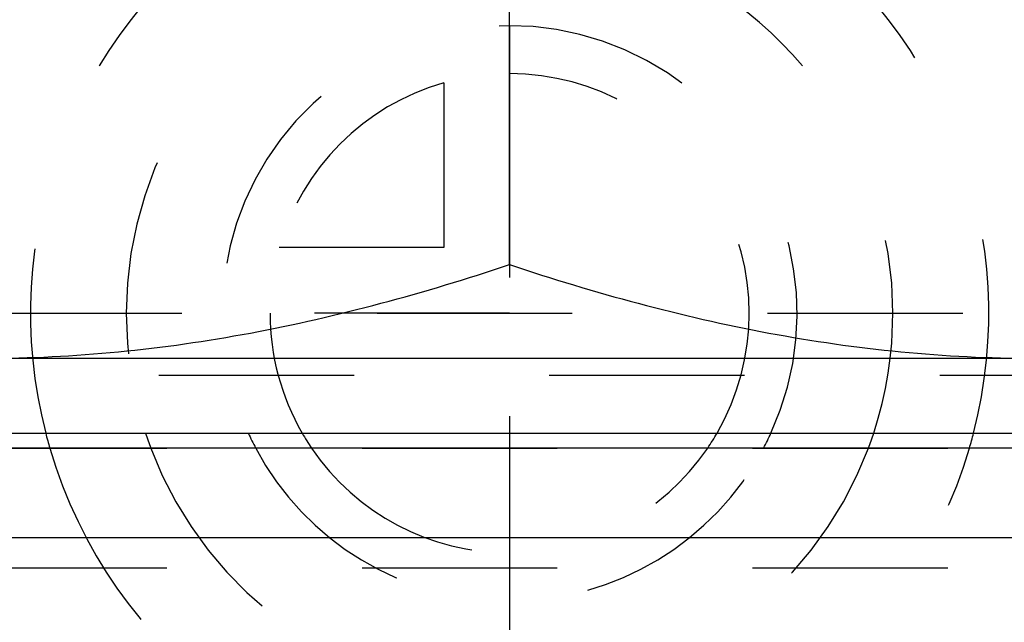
# Model space of a CAD drawing. Header units: millimetres. Extents: x 371 to 629, y 371 to 617.
# Tile 17 of 50: x 484 to 517, y 571 to 591. Entities that reach past the tile are written whole.
import ezdxf

# ---------------------------------------------------------------- set-up
doc = ezdxf.new("R2010")
doc.units = ezdxf.units.MM
doc.header["$LTSCALE"] = 65.185185
doc.linetypes.add('CENTER', pattern=[0.6, 0.375, -0.075, 0.075, -0.075])
doc.linetypes.add('HIDDEN', pattern=[0.2, 0.1, -0.1])
for name, color, linetype in [('ACHSEN_S', 7, 'CONTINUOUS'), ('FASEN', 7, 'CONTINUOUS'), ('FLAECHEN', 7, 'CONTINUOUS'), ('KONST.EL_MIT_GEO', 7, 'CONTINUOUS'), ('KURVEN', 7, 'CONTINUOUS')]:
    doc.layers.add(name, color=color, linetype=linetype)

msp = doc.modelspace()

# ---------------------------------------------------------------- linework, layer by layer
at = {"layer": 'ACHSEN_S', "color": 2, "linetype": 'CENTER'}
msp.add_line((500, 616.921), (500, 383.5), dxfattribs=at)
at = {"layer": 'FASEN', "color": 7, "linetype": 'Continuous'}
for p, q in [((538.5, 577), (461.5, 577)), ((541.605, 574.002), (458.395, 574.002))]:
    msp.add_line(p, q, dxfattribs=at)
at = {"layer": 'FLAECHEN', "color": 8, "linetype": 'HIDDEN'}
msp.add_line((469, 573), (531, 573), dxfattribs=at)
at = {"layer": 'KONST.EL_MIT_GEO', "color": 7, "linetype": 'Continuous'}
for p, q in [((500, 583.126), (500, 608.374)), ((465, 580), (535, 580)), ((467.5, 577.5), (532.5, 577.5))]:
    msp.add_line(p, q, dxfattribs=at)
at = {"layer": 'KONST.EL_MIT_GEO', "color": 8, "linetype": 'HIDDEN'}
for p, q in [((469.5, 581.5), (530.5, 581.5)), ((475.25, 579.433), (524.75, 579.433)), ((469, 577), (531, 577))]:
    msp.add_line(p, q, dxfattribs=at)
at = {"layer": 'KONST.EL_MIT_GEO', "color": 7, "linetype": 'Continuous'}
for points, knots in [([(482.5, 580), (483.981, 580), (486.947, 580.146), (491.361, 580.783), (495.722, 581.786), (498.581, 582.653), (500, 583.126)], [0, 0, 0, 0, 0.248841, 0.498239, 0.748574, 1, 1, 1, 1]), ([(500, 583.126), (501.419, 582.653), (504.278, 581.786), (508.639, 580.783), (513.053, 580.146), (516.019, 580), (517.5, 580)], [0, 0, 0, 0, 0.251426, 0.501761, 0.751159, 1, 1, 1, 1])]:
    msp.add_open_spline(points, degree=3, knots=knots, dxfattribs=at)
at = {"layer": 'KURVEN', "color": 8, "linetype": 'HIDDEN'}
for p, q in [((500, 591.1), (500, 577.499)), ((497.8, 589.192), (497.8, 583.7)), ((497.8, 583.7), (492.308, 583.7)), ((500, 581.5), (490.4, 581.5)), ((500, 576.999), (500, 565.923))]:
    msp.add_line(p, q, dxfattribs=at)
at = {"layer": 'KURVEN', "color": 40, "linetype": 'Continuous'}
msp.add_line((500, 577.5), (500, 576.999), dxfattribs=at)
at = {"layer": 'KURVEN', "color": 8, "linetype": 'HIDDEN'}
for radius, start, end in [(16, 345.5193, 194.4807), (12.8, 341.7887, 198.2113), (9.6, 335.3684, 204.6275), (8, 105.962, 164.038), (8, 329.9909, 90), (8, 180, 210.0037), (16, 196.338, 343.662), (12.8, 200.5843, 339.4157), (9.6, 207.961, 332.0397), (8, 214.2382, 325.7707)]:
    msp.add_arc((500, 581.5), radius, start, end, dxfattribs=at)
at = {"layer": 'KURVEN', "color": 40, "linetype": 'Continuous'}
for radius, start, end in [(16, 194.4807, 196.338), (12.8, 198.2113, 200.5843), (9.6, 204.6275, 207.961), (8, 210.0037, 214.2382), (8, 325.7707, 329.9909), (9.6, 332.0397, 335.3684), (12.8, 339.4157, 341.7887), (16, 343.662, 345.5193)]:
    msp.add_arc((500, 581.5), radius, start, end, dxfattribs=at)

doc.saveas('drawing.dxf')
